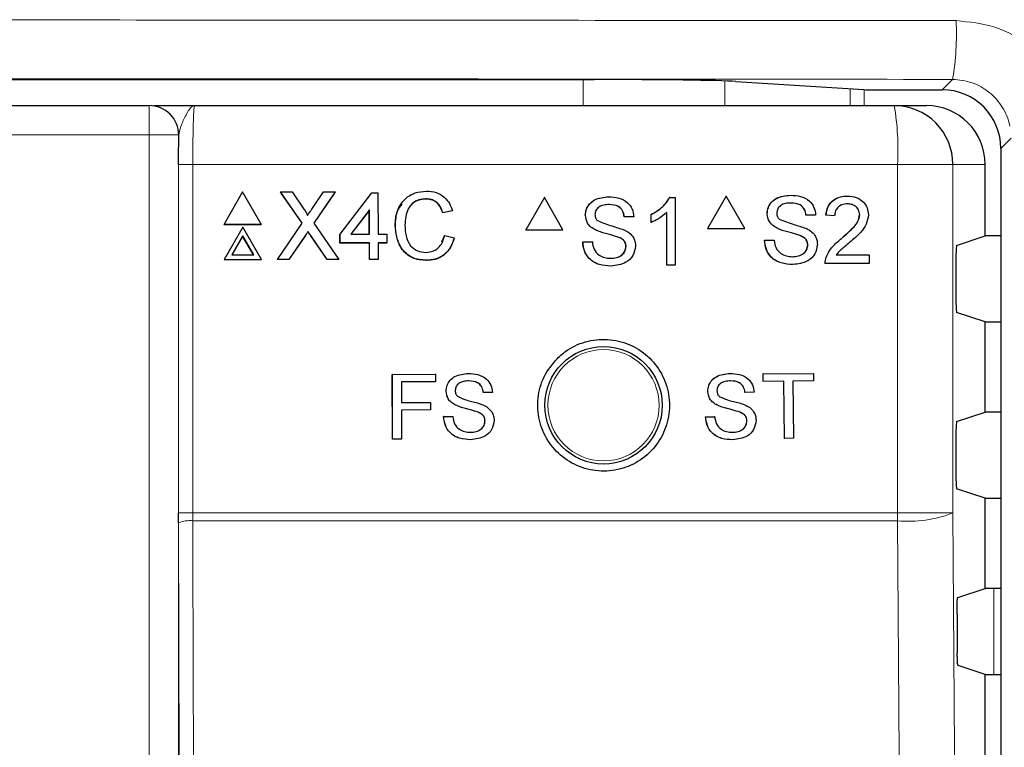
# Paper-space layout 'Blatt3' of a CAD drawing. Header units: millimetres. Extents: x 5 to 418, y 2 to 292.
# Tile 34 of 56: x 87.53 to 98.71, y 215.28 to 223.53. Entities that reach past the tile are written whole.
import ezdxf

# ---------------------------------------------------------------- set-up
doc = ezdxf.new("R2010")
doc.units = ezdxf.units.MM

psp = doc.layouts.new('Blatt3')

# ---------------------------------------------------------------- linework, layer by layer
at = {"color": 7, "linetype": 'Continuous', "lineweight": 25}
for p, q in [((62.9291, 222.8519), (94.0524, 222.8519)), ((95.6599, 222.8305), (97.1142, 222.7378)), ((97.275, 222.7357), (98.0033, 222.7357)), ((67.985, 222.5564), (88.9965, 222.5564)), ((88.9965, 222.5564), (88.9999, 222.5564)), ((89.5132, 222.5564), (97.4585, 222.5564)), ((97.4585, 222.5564), (97.8232, 222.5564)), ((98.6699, 222.0691), (98.6699, 152.7106)), ((98.4908, 221.0781), (98.4908, 221.8897)), ((90.0585, 221.5762), (89.8481, 221.2107)), ((90.2711, 221.2107), (90.0585, 221.5762)), ((90.4904, 221.5762), (90.4892, 221.5736)), ((90.7354, 221.2231), (90.4904, 221.5762)), ((90.4904, 221.5762), (90.6206, 221.5762)), ((90.7338, 221.2209), (90.4972, 221.562)), ((90.6206, 221.5762), (90.7548, 221.3827)), ((90.8446, 221.3825), (90.9772, 221.5762)), ((91.1092, 221.5762), (90.8664, 221.2219)), ((91.0973, 221.558), (90.8667, 221.2215)), ((90.9772, 221.5762), (91.1092, 221.5762)), ((91.1092, 221.5762), (91.108, 221.5736)), ((91.165, 221.0961), (91.527, 221.5664)), ((91.527, 221.5664), (91.5958, 221.5664)), ((91.5958, 221.5664), (91.5972, 221.0961)), ((93.4852, 221.5121), (93.2737, 221.1454)), ((93.4852, 221.5121), (93.4837, 221.5121)), ((93.6967, 221.1454), (93.4852, 221.5121)), ((94.2175, 221.5219), (94.216, 221.5219)), ((94.9095, 221.5121), (94.908, 221.5121)), ((94.9095, 221.5121), (94.9727, 221.5121)), ((94.9727, 221.5121), (94.9712, 221.5121)), ((94.9727, 221.5121), (94.9727, 220.7454)), ((95.5501, 221.5298), (95.3387, 221.1631)), ((95.5501, 221.5298), (95.5484, 221.5298)), ((95.7615, 221.1631), (95.5501, 221.5298)), ((96.2822, 221.5396), (96.2805, 221.5396)), ((96.9292, 221.5298), (96.9275, 221.5298)), ((92.1402, 221.4978), (92.1389, 221.4951)), ((91.4981, 221.3713), (91.2862, 221.0961)), ((91.4969, 221.3687), (91.287, 221.0961)), ((91.4981, 221.3713), (91.4969, 221.3687)), ((91.4977, 221.0961), (91.4969, 221.3687)), ((91.4989, 221.0961), (91.4981, 221.3713)), ((92.4398, 221.3612), (92.3319, 221.3381)), ((92.3331, 221.3407), (92.3319, 221.3381)), ((92.4411, 221.3638), (92.3331, 221.3407)), ((92.4411, 221.3638), (92.4398, 221.3612)), ((93.9516, 221.312), (93.9501, 221.312)), ((94.3934, 221.2959), (94.3919, 221.2959)), ((94.5014, 221.2959), (94.3934, 221.2959)), ((94.6978, 221.3204), (94.6963, 221.3204)), ((94.6978, 221.2298), (94.6978, 221.3204)), ((94.8745, 220.7454), (94.8745, 221.3429)), ((96.0164, 221.3297), (96.0147, 221.3297)), ((96.4581, 221.3135), (96.4564, 221.3135)), ((96.566, 221.3135), (96.4581, 221.3135)), ((96.6838, 221.3135), (96.6821, 221.3135)), ((96.782, 221.3037), (96.6838, 221.3135)), ((96.782, 221.3037), (96.7802, 221.3037)), ((97.0666, 221.3172), (97.0649, 221.3172)), ((89.8481, 221.2107), (89.8468, 221.208)), ((89.8468, 221.208), (90.2699, 221.208)), ((89.8481, 221.2107), (90.2711, 221.2107)), ((90.0597, 221.1775), (89.8492, 220.8119)), ((90.2723, 220.8119), (90.0597, 221.1775)), ((90.2711, 221.2107), (90.2699, 221.208)), ((90.4534, 220.8119), (90.7354, 221.2231)), ((90.8664, 221.2219), (91.1508, 220.8119)), ((91.7933, 221.1997), (91.7921, 221.1971)), ((94.6978, 221.2298), (94.6963, 221.2298)), ((90.06, 221.0778), (89.9356, 220.8618)), ((90.0588, 221.0751), (89.9359, 220.8618)), ((90.06, 221.0778), (90.0588, 221.0751)), ((90.1829, 220.8618), (90.0588, 221.0751)), ((90.1856, 220.8618), (90.06, 221.0778)), ((90.7645, 221.0723), (90.584, 220.8093)), ((90.7657, 221.075), (90.5853, 220.8119)), ((90.8016, 221.1275), (90.8004, 221.1248)), ((91.0193, 220.8093), (90.832, 221.0793)), ((91.0205, 220.8119), (90.8332, 221.082)), ((91.165, 221.0961), (91.1637, 221.0934)), ((91.164, 220.9954), (91.1637, 221.0934)), ((91.1653, 220.9981), (91.165, 221.0961)), ((91.2862, 221.0961), (91.4989, 221.0961)), ((91.5972, 221.0961), (91.6954, 221.0961)), ((91.6954, 221.0961), (91.6957, 220.9981)), ((92.3201, 221.0091), (92.3523, 221.079)), ((92.3535, 221.0817), (92.3523, 221.079)), ((92.3535, 221.0817), (92.4616, 221.0566)), ((93.2737, 221.1454), (93.2722, 221.1454)), ((93.2737, 221.1454), (93.6967, 221.1454)), ((94.0647, 221.1463), (94.0632, 221.1463)), ((94.3315, 221.0613), (94.33, 221.0613)), ((95.3387, 221.1631), (95.337, 221.1631)), ((95.3387, 221.1631), (95.7615, 221.1631)), ((96.1294, 221.164), (96.1277, 221.164)), ((96.3961, 221.079), (96.3944, 221.079)), ((98.1674, 220.9704), (98.4908, 221.0781)), ((98.6699, 221.0781), (98.4908, 221.0781)), ((91.1653, 220.9981), (91.164, 220.9954)), ((91.498, 220.9954), (91.164, 220.9954)), ((91.4992, 220.9981), (91.1653, 220.9981)), ((91.4992, 220.9981), (91.498, 220.9954)), ((91.4986, 220.8093), (91.498, 220.9954)), ((91.4998, 220.8119), (91.4992, 220.9981)), ((91.6957, 220.9981), (91.5975, 220.9981)), ((91.5975, 220.9981), (91.598, 220.8119)), ((91.6944, 220.9954), (91.5975, 220.9954)), ((91.6957, 220.9981), (91.6944, 220.9954)), ((93.9222, 221.0108), (93.9207, 221.0108)), ((93.9222, 221.0108), (94.0302, 221.0108)), ((94.0302, 221.0108), (94.0287, 221.0108)), ((94.4131, 220.9578), (94.4116, 220.9578)), ((95.987, 221.0285), (95.9852, 221.0285)), ((95.987, 221.0285), (96.0949, 221.0285)), ((96.4777, 220.9755), (96.476, 220.9755)), ((96.8608, 221.0498), (96.8591, 221.0498)), ((89.9356, 220.8618), (90.1856, 220.8618)), ((96.8001, 220.8614), (97.1746, 220.8614)), ((97.1746, 220.8614), (97.1746, 220.7631)), ((89.8492, 220.8119), (89.848, 220.8093)), ((89.848, 220.8093), (90.2711, 220.8093)), ((89.8492, 220.8119), (90.2723, 220.8119)), ((90.2723, 220.8119), (90.2711, 220.8093)), ((90.4534, 220.8119), (90.4522, 220.8093)), ((90.584, 220.8093), (90.4522, 220.8093)), ((90.5853, 220.8119), (90.4534, 220.8119)), ((90.5853, 220.8119), (90.584, 220.8093)), ((91.0205, 220.8119), (91.0193, 220.8093)), ((91.1496, 220.8093), (91.0193, 220.8093)), ((91.1508, 220.8119), (91.0205, 220.8119)), ((91.1508, 220.8119), (91.1496, 220.8093)), ((91.4998, 220.8119), (91.4986, 220.8093)), ((91.5968, 220.8093), (91.4986, 220.8093)), ((91.598, 220.8119), (91.4998, 220.8119)), ((91.598, 220.8119), (91.5968, 220.8093)), ((92.1496, 220.8022), (92.1484, 220.7995)), ((94.243, 220.7356), (94.2414, 220.7356)), ((94.8745, 220.7454), (94.873, 220.7454)), ((94.9727, 220.7454), (94.8745, 220.7454)), ((96.3076, 220.7533), (96.3059, 220.7533)), ((96.674, 220.7631), (96.6723, 220.7631)), ((97.1746, 220.7631), (96.674, 220.7631)), ((96.6843, 220.8313), (96.6826, 220.8313)), ((98.1588, 220.8037), (98.1588, 220.3757)), ((98.4908, 220.1014), (98.1674, 220.209)), ((98.4908, 219.0781), (98.4908, 220.1014)), ((98.4908, 220.1014), (98.6699, 220.1014)), ((91.7583, 219.5066), (92.2467, 219.5074)), ((91.759, 219.5065), (91.7583, 219.5066)), ((91.7595, 218.7732), (91.7583, 219.5066)), ((91.759, 219.5065), (92.2474, 219.5074)), ((91.7602, 218.7732), (91.759, 219.5065)), ((92.2474, 219.5074), (92.2467, 219.5074)), ((92.2474, 219.5074), (92.2476, 219.4228)), ((92.6239, 219.5175), (92.6232, 219.5175)), ((95.594, 219.5172), (95.5932, 219.5172)), ((95.9689, 219.5115), (95.9681, 219.5115)), ((95.9689, 219.5115), (96.5416, 219.5172)), ((95.9698, 219.4269), (95.9689, 219.5115)), ((96.5416, 219.5172), (96.5407, 219.5172)), ((96.5416, 219.5172), (96.5424, 219.4326)), ((92.2476, 219.4228), (91.8624, 219.4221)), ((91.8624, 219.4221), (91.8628, 219.1871)), ((95.9698, 219.4269), (95.9689, 219.4269)), ((96.2045, 219.4292), (95.9698, 219.4269)), ((96.2109, 218.7806), (96.2045, 219.4292)), ((96.5424, 219.4326), (96.3077, 219.4303)), ((96.3077, 219.4303), (96.3141, 218.7816)), ((92.3699, 219.3162), (92.3692, 219.3162)), ((92.7926, 219.3015), (92.7919, 219.3015)), ((92.8959, 219.3017), (92.7926, 219.3015)), ((95.3418, 219.3139), (95.3409, 219.3139)), ((95.7644, 219.3026), (95.7636, 219.3027)), ((95.8677, 219.3037), (95.7644, 219.3026)), ((91.8628, 219.1871), (92.1916, 219.1876)), ((91.8628, 219.1871), (92.0629, 219.1874)), ((92.1916, 219.1876), (92.1909, 219.1877)), ((92.1916, 219.1876), (92.1918, 219.103)), ((92.1918, 219.103), (91.863, 219.1024)), ((91.863, 219.1024), (91.8636, 218.7734)), ((92.4783, 219.1579), (92.4776, 219.1579)), ((92.7337, 219.0771), (92.733, 219.0771)), ((95.4515, 219.1564), (95.4506, 219.1565)), ((95.7074, 219.0777), (95.7065, 219.0778)), ((98.1674, 218.9704), (98.4908, 219.0781)), ((98.6699, 219.0781), (98.4908, 219.0781)), ((92.3422, 219.0281), (92.3415, 219.0281)), ((92.3422, 219.0281), (92.4455, 219.0283)), ((92.4455, 219.0283), (92.4448, 219.0283)), ((92.8119, 218.9782), (92.8112, 218.9782)), ((95.3156, 219.0256), (95.359, 219.026)), ((95.3165, 219.0255), (95.3156, 219.0256)), ((95.3165, 219.0255), (95.4197, 219.0266)), ((95.4197, 219.0266), (95.4189, 219.0266)), ((95.7864, 218.9795), (95.7855, 218.9795)), ((91.7602, 218.7732), (91.7595, 218.7732)), ((91.8636, 218.7734), (91.7602, 218.7732)), ((96.2109, 218.7806), (96.21, 218.7806)), ((96.3141, 218.7816), (96.2109, 218.7806)), ((98.1588, 218.8037), (98.1588, 218.3757)), ((98.4908, 218.1014), (98.1674, 218.209)), ((98.4908, 217.0781), (98.4908, 218.1014)), ((98.4908, 218.1014), (98.6699, 218.1014)), ((89.3321, 217.8236), (89.332, 217.9341)), ((98.1802, 216.9746), (98.4908, 217.0781)), ((98.6699, 217.0781), (98.4908, 217.0781)), ((98.1716, 216.7859), (98.1747, 216.3483)), ((98.4908, 216.1014), (98.1832, 216.2038)), ((98.4908, 215.0781), (98.4908, 216.1014)), ((98.4908, 216.1014), (98.6699, 216.1014))]:
    psp.add_line(p, q, dxfattribs=at)
at = {"color": 7, "linetype": 'Continuous', "lineweight": 18}
for p, q in [((93.9256, 222.5564), (93.9256, 222.8519)), ((98.0033, 222.7357), (98.1213, 222.8537)), ((95.5354, 222.8361), (95.5354, 222.5564)), ((96.9577, 222.5564), (96.9577, 222.7478)), ((97.1187, 222.7376), (97.1187, 222.5564)), ((88.9965, 222.5564), (88.9965, 222.2231)), ((88.9965, 222.2231), (67.985, 222.2231)), ((89.3298, 222.2231), (88.9965, 222.2231)), ((88.9965, 194.3336), (88.9965, 222.2231)), ((89.3298, 222.2231), (89.3298, 194.3336)), ((89.3332, 222.2231), (89.3298, 222.2231)), ((98.7865, 222.1857), (98.6699, 222.0691)), ((89.332, 217.9341), (89.332, 221.8897)), ((89.332, 221.8897), (89.4931, 221.8897)), ((89.4931, 221.8897), (89.4931, 217.9341)), ((97.4965, 221.8897), (89.4931, 221.8897)), ((97.4965, 217.9341), (97.4965, 221.8897)), ((98.1242, 221.8897), (97.4965, 221.8897)), ((98.1242, 221.8897), (98.1242, 217.9341)), ((98.4908, 221.8897), (98.1242, 221.8897)), ((90.7657, 221.075), (90.7645, 221.0723)), ((90.8332, 221.082), (90.832, 221.0793)), ((89.332, 217.9341), (89.4931, 217.9341)), ((89.4931, 217.9341), (89.4933, 217.8457)), ((89.4931, 217.9341), (97.4965, 217.9341)), ((98.1242, 217.9341), (97.4965, 217.9341)), ((89.3385, 215.0924), (89.3321, 217.8236)), ((97.4962, 217.8457), (89.4933, 217.8457)), ((98.5908, 216.1014), (98.5908, 217.0781))]:
    psp.add_line(p, q, dxfattribs=at)
at = {"color": 7, "linetype": 'Continuous', "lineweight": 18, "flags": 128}
for points in [[(98.1242, 217.9341), (98.2074, 206.1361), (98.2904, 194.3464)], [(89.4933, 217.8457), (89.4941, 217.5153), (89.4971, 216.1938), (89.4997, 215.0953)], [(97.663, 194.258), (97.6537, 195.5794), (97.6163, 200.8651), (97.4962, 217.8457)]]:
    psp.add_lwpolyline(points, dxfattribs=at)
at = {"color": 7, "linetype": 'Continuous', "lineweight": 25}
psp.add_circle((94.1574, 219.1564), 0.6667, dxfattribs=at)
at = {"color": 7, "linetype": 'Continuous', "lineweight": 18}
psp.add_circle((94.1574, 219.1564), 0.6316, dxfattribs=at)
for centre, radius, start, end in [((95.1897, 223.3611), 2.9752, 350.18034, 3.06616), ((88.9965, 222.2231), 0.3333, 359.9954, 89.9962), ((94.545, 222.0558), 2.9562, 356.77848, 9.74818), ((85.9254, 217.9339), 11.5711, 359.56343, 0.00122), ((97.6226, 219.2226), 1.3826, 264.75282, 291.27276), ((89.4564, 217.516), 0.3317, 83.61277, 112.00349)]:
    psp.add_arc(centre, radius, start, end, dxfattribs=at)
at = {"color": 7, "linetype": 'Continuous', "lineweight": 25}
for centre, radius, start, end in [((88.9999, 222.2231), 0.3333, 359.99535, 89.99622), ((97.458, 221.8902), 0.6662, 359.96074, 89.96082)]:
    psp.add_arc(centre, radius, start, end, dxfattribs=at)
for centre, major_axis, ratio, start_param, end_param in [((94.0524, 222.8228), (1.6667, 0), 0.0174551, 0.2672591, 1.5707963), ((97.275, 222.7386), (0.1667, 0), 0.0174551, 3.4088518, 4.712389), ((98.0031, 222.0689), (-0.4715, -0.4715), 0.9996955, 2.3563468, 3.9268385), ((97.8232, 221.8897), (-0.6676, 0), 0.9986295, 3.1415927, 4.712389), ((98.1676, 220.8037), (0, 0.1667), 0.0524078, 0.0174533, 1.5707963), ((98.1676, 220.3757), (0, 0.1667), 0.0524078, 1.5707963, 3.1241394), ((98.1676, 218.8037), (0, 0.1667), 0.0524078, 0.0174533, 1.5707963), ((98.1676, 218.3757), (0, 0.1667), 0.0524078, 1.5707963, 3.1241394)]:
    psp.add_ellipse(centre, major_axis=major_axis, ratio=ratio, start_param=start_param, end_param=end_param, dxfattribs=at)
at = {"color": 7, "linetype": 'Continuous', "lineweight": 18}
for points, knots in [([(58.8209, 223.5202), (61.4028, 223.5226), (66.5681, 223.5273), (75.7103, 223.5309), (86.2485, 223.5303), (94.1883, 223.5236), (98.1607, 223.5202)], [0, 0, 0, 0, 0.1970476, 0.394202, 0.6969067, 1, 1, 1, 1]), ([(98.1607, 223.5202), (98.3109, 223.5053), (98.6113, 223.4755), (99.0111, 223.2447), (99.3145, 222.9057), (99.4334, 222.6157), (99.4659, 222.4628), (99.4673, 222.4561)], [0, 0, 0, 0, 0.247376, 0.4946463, 0.741802, 0.9886831, 1, 1, 1, 1]), ([(98.1213, 222.8537), (94.1569, 222.857), (86.233, 222.8638), (75.7172, 222.8643), (66.5933, 222.8607), (61.4384, 222.856), (58.8602, 222.8537)], [0, 0, 0, 0, 0.3030924, 0.605798, 0.8028457, 1, 1, 1, 1]), ([(98.7726, 222.3216), (98.7719, 222.3248), (98.7557, 222.401), (98.6965, 222.5459), (98.5453, 222.7155), (98.3461, 222.8311), (98.1963, 222.8461), (98.1213, 222.8537)], [0, 0, 0, 0, 0.0105236, 0.2575763, 0.5050167, 0.752539, 1, 1, 1, 1]), ([(89.5132, 222.5564), (89.513, 222.5564), (89.5004, 222.5563), (89.4658, 222.5394), (89.414, 222.4501), (89.3527, 222.318), (89.3386, 222.2495), (89.3332, 222.2231)], [0, 0, 0, 0, 0.0035795, 0.2011644, 0.5475944, 0.8255058, 1, 1, 1, 1]), ([(89.5132, 222.5564), (89.5117, 222.5531), (89.5079, 222.5449), (89.5023, 222.4648), (89.4972, 222.314), (89.4938, 222.1144), (89.4933, 221.9646), (89.4931, 221.8897)], [0, 0, 0, 0, 0.1421484, 0.3569354, 0.5714137, 0.7857197, 1, 1, 1, 1])]:
    psp.add_open_spline(points, degree=3, knots=knots, dxfattribs=at)
at = {"color": 7, "linetype": 'Continuous', "lineweight": 25}
for points, knots in [([(89.0513, 222.5564), (89.0527, 222.5564), (89.074, 222.5564), (89.237, 222.5564), (89.4075, 222.5564), (89.5125, 222.5564), (89.5132, 222.5564)], [0, 0, 0, 0, 0.0281129, 0.4330129, 0.9963527, 1, 1, 1, 1]), ([(89.332, 221.8897), (89.3321, 221.9837), (89.3323, 222.0985), (89.3331, 222.2039), (89.3332, 222.2231)], [0, 0, 0, 0, 0.8183126, 1, 1, 1, 1]), ([(91.7933, 221.1997), (91.7973, 221.2549), (91.8052, 221.3648), (91.8901, 221.5), (92.0153, 221.574), (92.1018, 221.582), (92.1451, 221.586)], [0, 0, 0, 0, 0.2804925, 0.559569, 0.7796154, 1, 1, 1, 1]), ([(92.1451, 221.586), (92.1827, 221.5832), (92.2577, 221.5777), (92.3498, 221.5224), (92.4116, 221.4471), (92.4312, 221.3916), (92.4411, 221.3638)], [0, 0, 0, 0, 0.2800788, 0.5594464, 0.7795497, 1, 1, 1, 1]), ([(93.9501, 221.312), (93.9526, 221.3356), (93.9578, 221.3829), (93.9959, 221.4448), (94.0789, 221.5088), (94.1594, 221.5165), (94.2159, 221.5219)], [0, 0, 0, 0, 0.18703122, 0.37412358, 0.5611402, 1, 1, 1, 1]), ([(93.9516, 221.312), (93.9542, 221.3356), (93.9593, 221.3829), (93.9975, 221.4448), (94.0804, 221.5088), (94.161, 221.5165), (94.2175, 221.5219)], [0, 0, 0, 0, 0.1870313, 0.3741236, 0.5611402, 1, 1, 1, 1]), ([(94.2175, 221.5219), (94.2554, 221.5195), (94.3312, 221.5148), (94.4291, 221.4666), (94.4891, 221.3851), (94.4973, 221.3256), (94.5014, 221.2959)], [0, 0, 0, 0, 0.2807961, 0.5601478, 0.7798751, 1, 1, 1, 1]), ([(94.6962, 221.3204), (94.744, 221.3475), (94.8293, 221.3957), (94.8839, 221.4766), (94.908, 221.5121)], [0, 0, 0, 0, 0.56042803, 1, 1, 1, 1]), ([(94.6978, 221.3204), (94.7456, 221.3475), (94.8308, 221.3957), (94.8855, 221.4766), (94.9095, 221.5121)], [0, 0, 0, 0, 0.56042803, 1, 1, 1, 1]), ([(96.0146, 221.3297), (96.0172, 221.3533), (96.0223, 221.4005), (96.0605, 221.4625), (96.1434, 221.5264), (96.2239, 221.5342), (96.2804, 221.5396)], [0, 0, 0, 0, 0.1870252, 0.3741237, 0.5611398, 1, 1, 1, 1]), ([(96.0164, 221.3297), (96.019, 221.3533), (96.0241, 221.4005), (96.0623, 221.4625), (96.1452, 221.5264), (96.2257, 221.5342), (96.2822, 221.5396)], [0, 0, 0, 0, 0.1870249, 0.3741234, 0.56114, 1, 1, 1, 1]), ([(96.2822, 221.5396), (96.3201, 221.5372), (96.3958, 221.5325), (96.4938, 221.4843), (96.5537, 221.4028), (96.5619, 221.3433), (96.566, 221.3135)], [0, 0, 0, 0, 0.2807979, 0.5601531, 0.779881, 1, 1, 1, 1]), ([(96.6821, 221.3135), (96.6877, 221.3476), (96.699, 221.4154), (96.7648, 221.4906), (96.847, 221.5254), (96.9006, 221.5283), (96.9274, 221.5298)], [0, 0, 0, 0, 0.2802325, 0.5588916, 0.7791322, 1, 1, 1, 1]), ([(96.6838, 221.3135), (96.6895, 221.3476), (96.7008, 221.4154), (96.7666, 221.4906), (96.8487, 221.5254), (96.9024, 221.5283), (96.9292, 221.5298)], [0, 0, 0, 0, 0.2802326, 0.5588917, 0.7791322, 1, 1, 1, 1]), ([(96.9292, 221.5298), (96.9626, 221.5275), (97.0293, 221.5228), (97.109, 221.4697), (97.1577, 221.3968), (97.1624, 221.3444), (97.1648, 221.3181)], [0, 0, 0, 0, 0.2804828, 0.5596455, 0.7797488, 1, 1, 1, 1]), ([(91.7921, 221.1971), (91.7938, 221.2536), (91.7965, 221.3432), (91.8495, 221.4137), (91.869, 221.4397)], [0, 0, 0, 0, 0.6315778, 1, 1, 1, 1]), ([(92.1402, 221.4978), (92.1131, 221.4959), (92.059, 221.4922), (91.9868, 221.4512), (91.9128, 221.3573), (91.9061, 221.2649), (91.9013, 221.2002)], [0, 0, 0, 0, 0.1872234, 0.3739069, 0.5607345, 1, 1, 1, 1]), ([(92.1389, 221.4951), (92.1121, 221.4931), (92.0586, 221.489), (91.9969, 221.4582), (91.9744, 221.4272), (91.9677, 221.4179)], [0, 0, 0, 0, 0.412621, 0.8240525, 1, 1, 1, 1]), ([(92.3319, 221.3381), (92.3233, 221.3618), (92.3063, 221.4093), (92.2586, 221.4637), (92.1985, 221.4916), (92.1588, 221.494), (92.1389, 221.4951)], [0, 0, 0, 0, 0.2805556, 0.5597397, 0.7796553, 1, 1, 1, 1]), ([(92.3331, 221.3407), (92.3246, 221.3645), (92.3076, 221.412), (92.2599, 221.4663), (92.1997, 221.4943), (92.16, 221.4966), (92.1402, 221.4978)], [0, 0, 0, 0, 0.2805556, 0.5597397, 0.7796553, 1, 1, 1, 1]), ([(94.2218, 221.4335), (94.2009, 221.4327), (94.1594, 221.4312), (94.1041, 221.4098), (94.0664, 221.3683), (94.0619, 221.3354), (94.0596, 221.3191)], [0, 0, 0, 0, 0.2812908, 0.5608228, 0.7806809, 1, 1, 1, 1]), ([(94.3919, 221.2959), (94.3878, 221.3188), (94.3796, 221.3644), (94.3178, 221.4271), (94.2572, 221.4311), (94.2202, 221.4335)], [0, 0, 0, 0, 0.2811009, 0.5602869, 1, 1, 1, 1]), ([(94.3934, 221.2959), (94.3893, 221.3188), (94.3811, 221.3644), (94.3194, 221.4271), (94.2588, 221.4311), (94.2218, 221.4335)], [0, 0, 0, 0, 0.2811011, 0.560287, 1, 1, 1, 1]), ([(96.2865, 221.4511), (96.2656, 221.4504), (96.2241, 221.4489), (96.1688, 221.4274), (96.1311, 221.386), (96.1266, 221.3531), (96.1244, 221.3367)], [0, 0, 0, 0, 0.2812875, 0.5608158, 0.7806722, 1, 1, 1, 1]), ([(96.4563, 221.3135), (96.4522, 221.3365), (96.444, 221.3821), (96.3822, 221.4448), (96.3217, 221.4487), (96.2847, 221.4511)], [0, 0, 0, 0, 0.2810917, 0.5602845, 1, 1, 1, 1]), ([(96.4581, 221.3135), (96.454, 221.3365), (96.4458, 221.3821), (96.384, 221.4448), (96.3235, 221.4487), (96.2865, 221.4511)], [0, 0, 0, 0, 0.2810918, 0.5602855, 1, 1, 1, 1]), ([(96.9271, 221.4413), (96.9059, 221.4397), (96.8636, 221.4366), (96.8128, 221.4021), (96.7856, 221.3536), (96.7832, 221.3203), (96.782, 221.3037)], [0, 0, 0, 0, 0.2804106, 0.5594863, 0.7793786, 1, 1, 1, 1]), ([(97.0666, 221.3172), (97.064, 221.3368), (97.0589, 221.3761), (97.0191, 221.4171), (96.9732, 221.4386), (96.9424, 221.4404), (96.9271, 221.4413)], [0, 0, 0, 0, 0.2790817, 0.5586109, 0.7790434, 1, 1, 1, 1]), ([(90.7548, 221.3827), (90.7635, 221.3697), (90.7755, 221.3515), (90.7903, 221.3277), (90.7933, 221.3157), (90.7948, 221.3098)], [0, 0, 0, 0, 0.5612804, 0.7817539, 1, 1, 1, 1]), ([(90.7948, 221.3098), (90.8041, 221.3234), (90.8207, 221.3476), (90.8373, 221.3719), (90.8446, 221.3825)], [0, 0, 0, 0, 0.5599904, 1, 1, 1, 1]), ([(94.0647, 221.1463), (94.0475, 221.156), (94.0131, 221.1756), (93.9638, 221.2294), (93.9562, 221.2807), (93.9516, 221.312)], [0, 0, 0, 0, 0.2814445, 0.5622713, 1, 1, 1, 1]), ([(94.0596, 221.3191), (94.0609, 221.3048), (94.0633, 221.2792), (94.0798, 221.2599), (94.0871, 221.2513)], [0, 0, 0, 0, 0.5596287, 1, 1, 1, 1]), ([(94.8745, 221.3429), (94.8442, 221.3176), (94.79, 221.2724), (94.726, 221.2428), (94.6978, 221.2298)], [0, 0, 0, 0, 0.5596899, 1, 1, 1, 1]), ([(96.1294, 221.164), (96.1122, 221.1737), (96.0779, 221.1932), (96.0286, 221.2471), (96.021, 221.2984), (96.0164, 221.3297)], [0, 0, 0, 0, 0.2814499, 0.5622737, 1, 1, 1, 1]), ([(96.1244, 221.3367), (96.1257, 221.3224), (96.128, 221.2969), (96.1446, 221.2775), (96.1518, 221.269)], [0, 0, 0, 0, 0.559599, 1, 1, 1, 1]), ([(96.859, 221.0498), (96.908, 221.0918), (96.9761, 221.1501), (97.0513, 221.2413), (97.0603, 221.292), (97.0648, 221.3172)], [0, 0, 0, 0, 0.5613142, 0.7813867, 1, 1, 1, 1]), ([(96.8608, 221.0498), (96.9097, 221.0918), (96.9779, 221.1501), (97.0531, 221.2413), (97.0621, 221.292), (97.0666, 221.3172)], [0, 0, 0, 0, 0.561314, 0.7813865, 1, 1, 1, 1]), ([(97.1648, 221.3181), (97.1596, 221.2815), (97.1492, 221.2081), (97.0669, 221.102), (96.9958, 221.041), (96.9524, 221.0036)], [0, 0, 0, 0, 0.2787389, 0.5588309, 1, 1, 1, 1]), ([(92.1484, 220.7995), (92.091, 220.8037), (91.9765, 220.8121), (91.8551, 220.9282), (91.8019, 221.0643), (91.7953, 221.1528), (91.7921, 221.1971)], [0, 0, 0, 0, 0.2799554, 0.558088, 0.7789095, 1, 1, 1, 1]), ([(92.1496, 220.8022), (92.0922, 220.8064), (91.9777, 220.8147), (91.8564, 220.9308), (91.8031, 221.067), (91.7966, 221.1555), (91.7933, 221.1997)], [0, 0, 0, 0, 0.2799553, 0.5580882, 0.778913, 1, 1, 1, 1]), ([(91.9013, 221.2002), (91.9036, 221.1591), (91.9081, 221.0773), (91.9531, 220.9675), (92.0422, 220.9016), (92.1069, 220.8941), (92.1392, 220.8903)], [0, 0, 0, 0, 0.2812478, 0.5607158, 0.7801385, 1, 1, 1, 1]), ([(94.0871, 221.2513), (94.1425, 221.2302), (94.2417, 221.1925), (94.3433, 221.1619), (94.3882, 221.1484)], [0, 0, 0, 0, 0.5583836, 1, 1, 1, 1]), ([(96.1518, 221.269), (96.2072, 221.2479), (96.3064, 221.2101), (96.408, 221.1796), (96.4529, 221.1661)], [0, 0, 0, 0, 0.5583805, 1, 1, 1, 1]), ([(90.8016, 221.1275), (90.7949, 221.1177), (90.7828, 221.1003), (90.7709, 221.0827), (90.7657, 221.075)], [0, 0, 0, 0, 0.5600027, 1, 1, 1, 1]), ([(90.832, 221.0793), (90.8261, 221.0878), (90.8155, 221.1029), (90.805, 221.1181), (90.8004, 221.1248)], [0, 0, 0, 0, 0.5599878, 1, 1, 1, 1]), ([(90.8332, 221.082), (90.8273, 221.0905), (90.8167, 221.1056), (90.8062, 221.1208), (90.8016, 221.1275)], [0, 0, 0, 0, 0.5599878, 1, 1, 1, 1]), ([(92.1392, 220.8903), (92.1687, 220.8932), (92.2275, 220.8989), (92.3169, 220.9637), (92.3396, 221.037), (92.3535, 221.0817)], [0, 0, 0, 0, 0.2807114, 0.5609003, 1, 1, 1, 1]), ([(94.3315, 221.0613), (94.3012, 221.0711), (94.2514, 221.0871), (94.1808, 221.1049), (94.1214, 221.122), (94.0836, 221.1382), (94.0647, 221.1463)], [0, 0, 0, 0, 0.3399385, 0.5600253, 0.7800817, 1, 1, 1, 1]), ([(94.4115, 220.9578), (94.4103, 220.9711), (94.4078, 220.9975), (94.3797, 221.0378), (94.3488, 221.0524), (94.3299, 221.0613)], [0, 0, 0, 0, 0.2800882, 0.5599691, 1, 1, 1, 1]), ([(94.4131, 220.9578), (94.4118, 220.9711), (94.4094, 220.9975), (94.3813, 221.0378), (94.3504, 221.0524), (94.3315, 221.0613)], [0, 0, 0, 0, 0.2800882, 0.5599691, 1, 1, 1, 1]), ([(94.3882, 221.1484), (94.4085, 221.1381), (94.449, 221.1176), (94.4929, 221.0705), (94.5174, 221.0166), (94.5199, 220.9809), (94.5211, 220.9631)], [0, 0, 0, 0, 0.280369, 0.5599051, 0.7798586, 1, 1, 1, 1]), ([(96.3961, 221.079), (96.3659, 221.0887), (96.3161, 221.1048), (96.2455, 221.1226), (96.1861, 221.1396), (96.1483, 221.1558), (96.1294, 221.164)], [0, 0, 0, 0, 0.33994, 0.5600245, 0.7800854, 1, 1, 1, 1]), ([(96.4759, 220.9755), (96.4747, 220.9887), (96.4722, 221.0152), (96.4442, 221.0555), (96.4132, 221.0701), (96.3943, 221.079)], [0, 0, 0, 0, 0.2800873, 0.5599686, 1, 1, 1, 1]), ([(96.4777, 220.9755), (96.4765, 220.9887), (96.474, 221.0152), (96.446, 221.0555), (96.415, 221.0701), (96.3961, 221.079)], [0, 0, 0, 0, 0.2800886, 0.55997, 1, 1, 1, 1]), ([(96.4529, 221.1661), (96.4731, 221.1558), (96.5136, 221.1353), (96.5575, 221.0882), (96.582, 221.0343), (96.5845, 220.9986), (96.5857, 220.9807)], [0, 0, 0, 0, 0.2803684, 0.5599036, 0.7798583, 1, 1, 1, 1]), ([(92.4604, 221.0539), (92.4478, 221.0148), (92.4227, 220.9367), (92.3421, 220.8513), (92.2451, 220.8058), (92.1807, 220.8016), (92.1484, 220.7995)], [0, 0, 0, 0, 0.2802567, 0.5595462, 0.7795894, 1, 1, 1, 1]), ([(92.4616, 221.0566), (92.4491, 221.0175), (92.4239, 220.9394), (92.3433, 220.854), (92.2464, 220.8085), (92.1819, 220.8043), (92.1496, 220.8022)], [0, 0, 0, 0, 0.2802519, 0.5595458, 0.7795893, 1, 1, 1, 1]), ([(94.2414, 220.7356), (94.1967, 220.7379), (94.1077, 220.7424), (93.9957, 220.8066), (93.9326, 220.9061), (93.9246, 220.9759), (93.9206, 221.0108)], [0, 0, 0, 0, 0.28081351, 0.55956158, 0.77961946, 1, 1, 1, 1]), ([(94.243, 220.7356), (94.1983, 220.7379), (94.1093, 220.7424), (93.9973, 220.8066), (93.9342, 220.9061), (93.9262, 220.9759), (93.9222, 221.0108)], [0, 0, 0, 0, 0.2808135, 0.5595619, 0.7796195, 1, 1, 1, 1]), ([(94.0302, 221.0108), (94.0345, 220.9816), (94.0432, 220.9233), (94.1, 220.8596), (94.1695, 220.8289), (94.2153, 220.8257), (94.2382, 220.8241)], [0, 0, 0, 0, 0.28063308, 0.55867473, 0.77919695, 1, 1, 1, 1]), ([(94.2366, 220.8241), (94.2596, 220.8255), (94.3055, 220.8284), (94.3647, 220.8566), (94.4037, 220.9038), (94.4089, 220.9398), (94.4115, 220.9578)], [0, 0, 0, 0, 0.2809164, 0.560812, 0.7804954, 1, 1, 1, 1]), ([(94.2382, 220.8241), (94.2612, 220.8255), (94.307, 220.8284), (94.3662, 220.8566), (94.4053, 220.9038), (94.4105, 220.9398), (94.4131, 220.9578)], [0, 0, 0, 0, 0.2809155, 0.5608124, 0.7804955, 1, 1, 1, 1]), ([(94.5211, 220.9631), (94.515, 220.9257), (94.5027, 220.851), (94.3988, 220.7536), (94.3021, 220.7424), (94.243, 220.7356)], [0, 0, 0, 0, 0.2799402, 0.5600791, 1, 1, 1, 1]), ([(96.3059, 220.7533), (96.2612, 220.7556), (96.1723, 220.7601), (96.0603, 220.8243), (95.9972, 220.9238), (95.9892, 220.9936), (95.9852, 221.0285)], [0, 0, 0, 0, 0.280814, 0.5595651, 0.7796189, 1, 1, 1, 1]), ([(96.3076, 220.7533), (96.263, 220.7556), (96.174, 220.7601), (96.0621, 220.8243), (95.9989, 220.9238), (95.991, 220.9936), (95.987, 221.0285)], [0, 0, 0, 0, 0.2808136, 0.5595647, 0.7796189, 1, 1, 1, 1]), ([(96.0949, 221.0285), (96.0993, 220.9992), (96.1079, 220.941), (96.1647, 220.8773), (96.2342, 220.8465), (96.28, 220.8433), (96.3029, 220.8417)], [0, 0, 0, 0, 0.2806337, 0.5586741, 0.7791978, 1, 1, 1, 1]), ([(96.3011, 220.8417), (96.3241, 220.8432), (96.3699, 220.8461), (96.4291, 220.8743), (96.4681, 220.9215), (96.4733, 220.9575), (96.4759, 220.9755)], [0, 0, 0, 0, 0.28091556, 0.56081343, 0.78050479, 1, 1, 1, 1]), ([(96.3029, 220.8417), (96.3258, 220.8432), (96.3717, 220.8461), (96.4309, 220.8743), (96.4699, 220.9215), (96.4751, 220.9575), (96.4777, 220.9755)], [0, 0, 0, 0, 0.2809152, 0.5608127, 0.7805045, 1, 1, 1, 1]), ([(96.5857, 220.9807), (96.5795, 220.9434), (96.5673, 220.8687), (96.4635, 220.7712), (96.3667, 220.7601), (96.3076, 220.7533)], [0, 0, 0, 0, 0.2799405, 0.56008, 1, 1, 1, 1]), ([(96.6843, 220.8313), (96.6973, 220.861), (96.7186, 220.9101), (96.7669, 220.9669), (96.8121, 221.0104), (96.8446, 221.0367), (96.8608, 221.0498)], [0, 0, 0, 0, 0.3394116, 0.5595226, 0.7797498, 1, 1, 1, 1]), ([(96.9524, 221.0036), (96.9341, 220.9885), (96.904, 220.9637), (96.8625, 220.9287), (96.828, 220.8981), (96.8094, 220.8736), (96.8001, 220.8614)], [0, 0, 0, 0, 0.34003364, 0.56005709, 0.78008669, 1, 1, 1, 1]), ([(96.674, 220.7631), (96.6743, 220.7761), (96.6748, 220.7993), (96.6814, 220.8215), (96.6843, 220.8313)], [0, 0, 0, 0, 0.5599765, 1, 1, 1, 1]), ([(93.629, 219.6847), (93.5754, 219.6195), (93.4684, 219.4889), (93.4014, 219.2396), (93.4154, 218.9852), (93.5141, 218.7491), (93.6849, 218.5591), (93.9092, 218.4361), (94.1617, 218.3944), (94.4139, 218.4386), (94.6373, 218.5639), (94.8065, 218.7561), (94.9024, 218.9934), (94.9144, 219.2488), (94.8413, 219.4938), (94.6913, 219.7007), (94.4813, 219.8464), (94.2344, 219.9147), (93.9798, 219.8966), (93.7711, 219.8102), (93.6685, 219.7196), (93.629, 219.6847)], [0, 0, 0, 0, 0.053646, 0.1072936, 0.160911, 0.2145158, 0.2681427, 0.321817, 0.3755469, 0.4293168, 0.4830926, 0.5368351, 0.5905175, 0.6441411, 0.6977355, 0.7513448, 0.8050055, 0.8587291, 0.9124976, 0.966274, 1, 1, 1, 1]), ([(92.3692, 219.3162), (92.3716, 219.3388), (92.3764, 219.384), (92.4128, 219.4434), (92.4921, 219.5047), (92.5691, 219.5122), (92.6232, 219.5175)], [0, 0, 0, 0, 0.1870304, 0.3741252, 0.5611403, 1, 1, 1, 1]), ([(92.3699, 219.3162), (92.3723, 219.3388), (92.3771, 219.384), (92.4135, 219.4434), (92.4928, 219.5047), (92.5698, 219.5122), (92.6239, 219.5175)], [0, 0, 0, 0, 0.1870303, 0.3741251, 0.5611404, 1, 1, 1, 1]), ([(92.6239, 219.5175), (92.6602, 219.5153), (92.7326, 219.5108), (92.8265, 219.4649), (92.884, 219.3871), (92.8919, 219.3302), (92.8959, 219.3017)], [0, 0, 0, 0, 0.280797, 0.5601513, 0.7798769, 1, 1, 1, 1]), ([(95.3409, 219.3139), (95.3432, 219.3365), (95.3476, 219.3817), (95.3835, 219.4414), (95.4622, 219.5033), (95.5392, 219.5115), (95.5932, 219.5172)], [0, 0, 0, 0, 0.1870313, 0.3741274, 0.56114, 1, 1, 1, 1]), ([(95.3418, 219.3139), (95.344, 219.3365), (95.3485, 219.3817), (95.3844, 219.4414), (95.4631, 219.5033), (95.5401, 219.5115), (95.594, 219.5172)], [0, 0, 0, 0, 0.1870253, 0.3741218, 0.56114, 1, 1, 1, 1]), ([(95.594, 219.5172), (95.6304, 219.5153), (95.7028, 219.5114), (95.797, 219.4663), (95.8551, 219.3889), (95.8635, 219.3321), (95.8677, 219.3037)], [0, 0, 0, 0, 0.2807975, 0.5601511, 0.7798788, 1, 1, 1, 1]), ([(92.6281, 219.4329), (92.6082, 219.4321), (92.5684, 219.4306), (92.5155, 219.41), (92.4795, 219.3702), (92.4753, 219.3388), (92.4732, 219.3231)], [0, 0, 0, 0, 0.2812909, 0.5608231, 0.7806849, 1, 1, 1, 1]), ([(92.7919, 219.3015), (92.7879, 219.3235), (92.78, 219.3671), (92.7208, 219.427), (92.6629, 219.4306), (92.6274, 219.4329)], [0, 0, 0, 0, 0.2810921, 0.560286, 1, 1, 1, 1]), ([(92.7926, 219.3015), (92.7886, 219.3234), (92.7807, 219.3671), (92.7215, 219.427), (92.6636, 219.4306), (92.6281, 219.4329)], [0, 0, 0, 0, 0.281092, 0.5602865, 1, 1, 1, 1]), ([(95.599, 219.4326), (95.5791, 219.4317), (95.5393, 219.4299), (95.4866, 219.4088), (95.451, 219.3688), (95.447, 219.3374), (95.445, 219.3217)], [0, 0, 0, 0, 0.281292, 0.560822, 0.7806827, 1, 1, 1, 1]), ([(95.7635, 219.3027), (95.7594, 219.3245), (95.7511, 219.3681), (95.6915, 219.4275), (95.6335, 219.4307), (95.5981, 219.4326)], [0, 0, 0, 0, 0.2810897, 0.5602862, 1, 1, 1, 1]), ([(95.7644, 219.3026), (95.7603, 219.3245), (95.752, 219.3681), (95.6923, 219.4275), (95.6344, 219.4307), (95.599, 219.4326)], [0, 0, 0, 0, 0.2810997, 0.5602881, 1, 1, 1, 1]), ([(92.4776, 219.1579), (92.4611, 219.1672), (92.4282, 219.1858), (92.381, 219.2373), (92.3736, 219.2863), (92.3692, 219.3162)], [0, 0, 0, 0, 0.281448, 0.5622691, 1, 1, 1, 1]), ([(92.4783, 219.1579), (92.4618, 219.1672), (92.4289, 219.1858), (92.3817, 219.2372), (92.3743, 219.2863), (92.3699, 219.3162)], [0, 0, 0, 0, 0.2814467, 0.5622693, 1, 1, 1, 1]), ([(92.4732, 219.3231), (92.4745, 219.3095), (92.4768, 219.2851), (92.4926, 219.2666), (92.4996, 219.2584)], [0, 0, 0, 0, 0.5596092, 1, 1, 1, 1]), ([(95.4506, 219.1565), (95.4341, 219.1656), (95.401, 219.184), (95.3534, 219.235), (95.3456, 219.284), (95.3409, 219.3139)], [0, 0, 0, 0, 0.2814492, 0.5622725, 1, 1, 1, 1]), ([(95.4515, 219.1564), (95.4349, 219.1656), (95.4019, 219.184), (95.3543, 219.235), (95.3465, 219.284), (95.3418, 219.3139)], [0, 0, 0, 0, 0.2814474, 0.562277, 1, 1, 1, 1]), ([(95.445, 219.3217), (95.4464, 219.308), (95.4489, 219.2836), (95.4649, 219.2652), (95.4719, 219.2571)], [0, 0, 0, 0, 0.5596206, 1, 1, 1, 1]), ([(92.4996, 219.2584), (92.5305, 219.243), (92.5817, 219.2175), (92.6595, 219.2008), (92.7247, 219.1839), (92.7668, 219.1683), (92.7878, 219.1605)], [0, 0, 0, 0, 0.3384081, 0.55897319, 0.77953426, 1, 1, 1, 1]), ([(92.7878, 219.1605), (92.8073, 219.1507), (92.846, 219.1311), (92.8881, 219.0861), (92.9117, 219.0346), (92.9141, 219.0005), (92.9153, 218.9834)], [0, 0, 0, 0, 0.2803726, 0.5599076, 0.7798567, 1, 1, 1, 1]), ([(95.4719, 219.2571), (95.503, 219.242), (95.5543, 219.2169), (95.6323, 219.2008), (95.6975, 219.1844), (95.7397, 219.1692), (95.7608, 219.1616)], [0, 0, 0, 0, 0.33840812, 0.55897478, 0.7795354, 1, 1, 1, 1]), ([(95.7608, 219.1616), (95.7803, 219.1519), (95.8192, 219.1327), (95.8617, 219.088), (95.8856, 219.0367), (95.8883, 219.0026), (95.8896, 218.9855)], [0, 0, 0, 0, 0.2803752, 0.5599117, 0.7798641, 1, 1, 1, 1]), ([(92.733, 219.0771), (92.704, 219.0864), (92.6563, 219.1016), (92.5887, 219.1185), (92.5319, 219.1347), (92.4957, 219.1502), (92.4776, 219.1579)], [0, 0, 0, 0, 0.339938, 0.5600248, 0.7800832, 1, 1, 1, 1]), ([(92.7337, 219.0771), (92.7047, 219.0864), (92.657, 219.1016), (92.5894, 219.1185), (92.5326, 219.1347), (92.4964, 219.1502), (92.4783, 219.1579)], [0, 0, 0, 0, 0.3399383, 0.5600249, 0.7800828, 1, 1, 1, 1]), ([(92.8112, 218.9782), (92.81, 218.9909), (92.8076, 219.0162), (92.7807, 219.0547), (92.7511, 219.0686), (92.733, 219.0771)], [0, 0, 0, 0, 0.2800912, 0.5599743, 1, 1, 1, 1]), ([(92.8119, 218.9782), (92.8107, 218.9909), (92.8083, 219.0162), (92.7814, 219.0547), (92.7518, 219.0686), (92.7337, 219.0771)], [0, 0, 0, 0, 0.28009173, 0.55997442, 1, 1, 1, 1]), ([(95.7065, 219.0778), (95.6775, 219.0868), (95.6297, 219.1016), (95.562, 219.118), (95.505, 219.1337), (95.4687, 219.1489), (95.4506, 219.1565)], [0, 0, 0, 0, 0.3399398, 0.560024, 0.7800843, 1, 1, 1, 1]), ([(95.7074, 219.0777), (95.6784, 219.0868), (95.6306, 219.1016), (95.5628, 219.118), (95.5059, 219.1337), (95.4696, 219.1489), (95.4515, 219.1564)], [0, 0, 0, 0, 0.3399386, 0.5600265, 0.7800847, 1, 1, 1, 1]), ([(95.7855, 218.9795), (95.7842, 218.9922), (95.7816, 219.0174), (95.7544, 219.0557), (95.7247, 219.0694), (95.7065, 219.0778)], [0, 0, 0, 0, 0.2800875, 0.5599746, 1, 1, 1, 1]), ([(95.7864, 218.9795), (95.7851, 218.9921), (95.7825, 219.0174), (95.7553, 219.0557), (95.7255, 219.0694), (95.7074, 219.0777)], [0, 0, 0, 0, 0.2800862, 0.5599723, 1, 1, 1, 1]), ([(92.6488, 218.7654), (92.6061, 218.7675), (92.521, 218.7717), (92.4137, 218.8329), (92.3531, 218.9279), (92.3454, 218.9947), (92.3415, 219.0281)], [0, 0, 0, 0, 0.2808129, 0.5595628, 0.7796192, 1, 1, 1, 1]), ([(92.6495, 218.7654), (92.6068, 218.7675), (92.5217, 218.7717), (92.4144, 218.8328), (92.3538, 218.9279), (92.3461, 218.9947), (92.3422, 219.0281)], [0, 0, 0, 0, 0.2808122, 0.5595625, 0.7796191, 1, 1, 1, 1]), ([(92.4455, 219.0283), (92.4497, 219.0003), (92.4581, 218.9446), (92.5125, 218.8837), (92.5791, 218.8545), (92.6229, 218.8515), (92.6448, 218.85)], [0, 0, 0, 0, 0.28063519, 0.55867331, 0.77919832, 1, 1, 1, 1]), ([(92.6441, 218.85), (92.6661, 218.8514), (92.71, 218.8543), (92.7666, 218.8813), (92.8039, 218.9266), (92.8088, 218.961), (92.8112, 218.9782)], [0, 0, 0, 0, 0.2809174, 0.5608179, 0.7805067, 1, 1, 1, 1]), ([(92.6448, 218.85), (92.6668, 218.8514), (92.7107, 218.8543), (92.7673, 218.8813), (92.8046, 218.9265), (92.8095, 218.961), (92.8119, 218.9782)], [0, 0, 0, 0, 0.2809179, 0.5608184, 0.780507, 1, 1, 1, 1]), ([(92.9153, 218.9834), (92.9095, 218.9477), (92.8978, 218.8762), (92.7986, 218.7828), (92.7061, 218.772), (92.6495, 218.7654)], [0, 0, 0, 0, 0.2799395, 0.5600778, 1, 1, 1, 1]), ([(95.6249, 218.7654), (95.5822, 218.7671), (95.4971, 218.7706), (95.3894, 218.8309), (95.3281, 218.9255), (95.3198, 218.9922), (95.3156, 219.0256)], [0, 0, 0, 0, 0.28081328, 0.55956184, 0.7796159, 1, 1, 1, 1]), ([(95.6258, 218.7653), (95.5831, 218.7671), (95.498, 218.7706), (95.3902, 218.8309), (95.3289, 218.9255), (95.3206, 218.9922), (95.3165, 219.0255)], [0, 0, 0, 0, 0.2808139, 0.559563, 0.7796213, 1, 1, 1, 1]), ([(95.4197, 219.0266), (95.4242, 218.9986), (95.433, 218.943), (95.4879, 218.8826), (95.5546, 218.8538), (95.5985, 218.8512), (95.6204, 218.8499)], [0, 0, 0, 0, 0.2806284, 0.5586715, 0.779196, 1, 1, 1, 1]), ([(95.6195, 218.8499), (95.6415, 218.8515), (95.6853, 218.8547), (95.7417, 218.8822), (95.7786, 218.9278), (95.7832, 218.9623), (95.7855, 218.9795)], [0, 0, 0, 0, 0.2809162, 0.5608144, 0.7804987, 1, 1, 1, 1]), ([(95.6204, 218.8499), (95.6424, 218.8515), (95.6862, 218.8547), (95.7426, 218.8822), (95.7794, 218.9278), (95.7841, 218.9623), (95.7864, 218.9795)], [0, 0, 0, 0, 0.2809192, 0.5608135, 0.7805075, 1, 1, 1, 1]), ([(95.8896, 218.9855), (95.8841, 218.9498), (95.8731, 218.8782), (95.7747, 218.784), (95.6823, 218.7724), (95.6258, 218.7653)], [0, 0, 0, 0, 0.2799406, 0.5600792, 1, 1, 1, 1]), ([(98.1716, 216.7859), (98.1716, 216.8046), (98.1715, 216.842), (98.1727, 216.8951), (98.1746, 216.9379), (98.1772, 216.9679), (98.1792, 216.9724), (98.1802, 216.9746)], [0, 0, 0, 0, 0.198385, 0.3967661, 0.595515, 0.7953233, 1, 1, 1, 1]), ([(98.1832, 216.2038), (98.1823, 216.206), (98.1803, 216.2103), (98.1777, 216.2402), (98.1757, 216.2835), (98.1749, 216.3227), (98.1747, 216.3448), (98.1747, 216.3483)], [0, 0, 0, 0, 0.2392529, 0.4785406, 0.7171316, 0.9542787, 1, 1, 1, 1])]:
    psp.add_open_spline(points, degree=3, knots=knots, dxfattribs=at)

doc.saveas('drawing.dxf')
